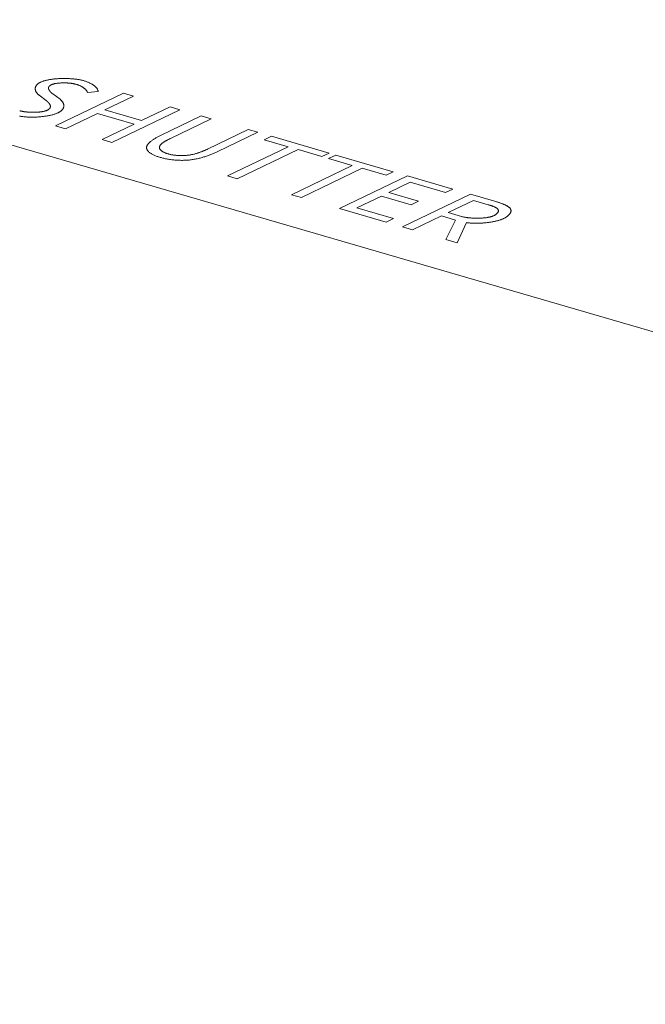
# Model space of a CAD drawing. Header units: millimetres. Extents: x 3925 to 5043, y -86 to 778.
# Tile 130 of 158: x 4828.9 to 4833.25, y 502.95 to 509.8. Entities that reach past the tile are written whole.
import ezdxf

# ---------------------------------------------------------------- set-up
doc = ezdxf.new("R2010")
doc.units = ezdxf.units.MM
doc.header["$LTSCALE"] = 46.255
doc.layers.add('140-154101-0DXF_CONTINUOUS_LINE', color=7, linetype='CONTINUOUS')
doc.layers.add('H30K-TOP-COVDXF_CONTINUOUS_LINE', color=7, linetype='CONTINUOUS')

msp = doc.modelspace()

# ---------------------------------------------------------------- linework, layer by layer
at = {"layer": '140-154101-0DXF_CONTINUOUS_LINE', "color": 7, "linetype": 'Continuous', "lineweight": 0}
msp.add_line((4772.5341, 525.3065), (4849.3849, 502.9537), dxfattribs=at)
at = {"layer": 'H30K-TOP-COVDXF_CONTINUOUS_LINE', "color": 7, "linetype": 'Continuous', "lineweight": 0}
for p, q in [((4829.0339, 509.2763), (4829.0833, 509.239)), ((4829.1789, 509.2476), (4829.1282, 509.2853)), ((4829.6194, 509.2898), (4829.147, 509.0621)), ((4829.3699, 509.2946), (4829.4444, 509.3023)), ((4829.4909, 509.1742), (4829.6888, 509.2696)), ((4829.6888, 509.2696), (4829.6194, 509.2898)), ((4829.2164, 509.042), (4829.4394, 509.1494)), ((4829.4394, 509.1494), (4829.6946, 509.0752)), ((4829.7461, 509.1), (4829.4909, 509.1742)), ((4829.5402, 508.9478), (4830.0126, 509.1754)), ((4829.944, 509.1954), (4829.7461, 509.1)), ((4830.1603, 509.1324), (4829.8783, 508.9965)), ((4830.0126, 509.1754), (4829.944, 509.1954)), ((4830.2297, 509.1122), (4830.1603, 509.1324)), ((4829.147, 509.0621), (4829.2164, 509.042)), ((4829.6946, 509.0752), (4829.4716, 508.9677)), ((4829.9472, 508.9761), (4830.2297, 509.1122)), ((4830.5536, 509.0181), (4830.4872, 509.0374)), ((4829.4716, 508.9677), (4829.5402, 508.9478)), ((4830.649, 508.9903), (4830.5988, 508.9661)), ((4830.5988, 508.9661), (4830.7644, 508.9179)), ((4831.0497, 508.8737), (4830.649, 508.9903)), ((4830.7644, 508.9179), (4830.3423, 508.7145)), ((4830.4117, 508.6943), (4830.8338, 508.8977)), ((4830.8338, 508.8977), (4830.9994, 508.8495)), ((4830.9994, 508.8495), (4831.0497, 508.8737)), ((4831.096, 508.8603), (4831.0457, 508.8361)), ((4831.4966, 508.7438), (4831.096, 508.8603)), ((4831.2113, 508.7879), (4830.7892, 508.5845)), ((4831.0457, 508.8361), (4831.2113, 508.7879)), ((4830.8586, 508.5643), (4831.2807, 508.7677)), ((4831.2807, 508.7677), (4831.4464, 508.7195)), ((4831.4464, 508.7195), (4831.4966, 508.7438)), ((4830.3423, 508.7145), (4830.4117, 508.6943)), ((4831.5944, 508.7153), (4831.122, 508.4877)), ((4831.4653, 508.5995), (4831.6135, 508.6709)), ((4831.91, 508.6235), (4831.5944, 508.7153)), ((4831.6135, 508.6709), (4831.8597, 508.5993)), ((4830.7892, 508.5845), (4830.8586, 508.5643)), ((4831.6727, 508.5392), (4831.4653, 508.5995)), ((4832.0331, 508.5877), (4831.5607, 508.3601)), ((4831.8597, 508.5993), (4831.91, 508.6235)), ((4831.2423, 508.492), (4831.4144, 508.575)), ((4831.4144, 508.575), (4831.6218, 508.5146)), ((4831.6218, 508.5146), (4831.6727, 508.5392)), ((4831.8789, 508.4598), (4832.0542, 508.5442)), ((4832.0542, 508.5442), (4832.1552, 508.5148)), ((4831.122, 508.4877), (4831.4458, 508.3935)), ((4831.4967, 508.418), (4831.2423, 508.492)), ((4831.9706, 508.4331), (4831.8789, 508.4598)), ((4831.4458, 508.3935), (4831.4967, 508.418)), ((4831.6301, 508.3399), (4831.8305, 508.4365)), ((4831.8305, 508.4365), (4831.929, 508.4078)), ((4831.929, 508.4078), (4831.8614, 508.2726)), ((4831.9397, 508.2498), (4832.0063, 508.3903)), ((4831.5607, 508.3601), (4831.6301, 508.3399)), ((4831.8614, 508.2726), (4831.9397, 508.2498))]:
    msp.add_line(p, q, dxfattribs=at)
for points in [[(4829.0439, 509.367), (4829.0408, 509.3655), (4829.0379, 509.3639), (4829.0351, 509.3623), (4829.0324, 509.3606), (4829.0299, 509.359), (4829.0275, 509.3573), (4829.0253, 509.3555), (4829.0232, 509.3538), (4829.0212, 509.352), (4829.0194, 509.3502), (4829.0177, 509.3483), (4829.0161, 509.3465), (4829.0147, 509.3446), (4829.0133, 509.3427), (4829.0121, 509.3408), (4829.011, 509.3388), (4829.0101, 509.3369), (4829.0092, 509.3349), (4829.0085, 509.3329), (4829.0079, 509.331), (4829.0074, 509.329), (4829.007, 509.327), (4829.0068, 509.325), (4829.0066, 509.323), (4829.0066, 509.321), (4829.0066, 509.319), (4829.0068, 509.317), (4829.0071, 509.315), (4829.0074, 509.313), (4829.0079, 509.311), (4829.0085, 509.309), (4829.0091, 509.307), (4829.0099, 509.3051), (4829.0108, 509.3031), (4829.0117, 509.3012), (4829.0128, 509.2993), (4829.0139, 509.2974), (4829.0151, 509.2955), (4829.0164, 509.2936), (4829.0178, 509.2917), (4829.0193, 509.2899), (4829.0208, 509.2881), (4829.0225, 509.2863), (4829.0242, 509.2846), (4829.026, 509.2829), (4829.0279, 509.2812), (4829.0298, 509.2795), (4829.0318, 509.2779), (4829.0339, 509.2763)], [(4829.3419, 509.3774), (4829.3379, 509.3786), (4829.3337, 509.3797), (4829.3294, 509.3807), (4829.3249, 509.3817), (4829.3204, 509.3827), (4829.3156, 509.3836), (4829.3108, 509.3845), (4829.3059, 509.3853), (4829.3008, 509.3861), (4829.2957, 509.3868), (4829.2904, 509.3875), (4829.2851, 509.3881), (4829.2797, 509.3887), (4829.2742, 509.3893), (4829.2686, 509.3898), (4829.263, 509.3903), (4829.2572, 509.3907), (4829.2515, 509.3911), (4829.2457, 509.3914), (4829.2398, 509.3917), (4829.2339, 509.3919), (4829.228, 509.3921), (4829.2221, 509.3923), (4829.2161, 509.3923), (4829.2101, 509.3924), (4829.2041, 509.3924), (4829.1981, 509.3923), (4829.1921, 509.3922), (4829.1861, 509.3921), (4829.1801, 509.3919), (4829.1741, 509.3916), (4829.1682, 509.3913), (4829.1623, 509.391), (4829.1564, 509.3906), (4829.1505, 509.3901), (4829.1448, 509.3896), (4829.139, 509.3891), (4829.1333, 509.3885), (4829.1277, 509.3878), (4829.1222, 509.3871), (4829.1167, 509.3864), (4829.1113, 509.3856), (4829.106, 509.3847), (4829.1008, 509.3838), (4829.0956, 509.3828), (4829.0906, 509.3818), (4829.0857, 509.3807), (4829.0809, 509.3796), (4829.0763, 509.3784), (4829.0717, 509.3772), (4829.0673, 509.3759), (4829.063, 509.3746), (4829.0589, 509.3732), (4829.0549, 509.3717), (4829.0511, 509.3702), (4829.0474, 509.3686), (4829.0439, 509.367)], [(4829.1282, 509.2853), (4829.1269, 509.2863), (4829.1255, 509.2874), (4829.1242, 509.2884), (4829.1229, 509.2895), (4829.1216, 509.2905), (4829.1203, 509.2916), (4829.1191, 509.2927), (4829.1178, 509.2939), (4829.1166, 509.295), (4829.1154, 509.2961), (4829.1142, 509.2973), (4829.1131, 509.2984), (4829.112, 509.2996), (4829.1109, 509.3008), (4829.1098, 509.302), (4829.1088, 509.3032), (4829.1078, 509.3044), (4829.1069, 509.3056), (4829.106, 509.3068), (4829.1051, 509.308), (4829.1043, 509.3092), (4829.1035, 509.3105), (4829.1028, 509.3117), (4829.1022, 509.3129), (4829.1015, 509.3142), (4829.101, 509.3154), (4829.1005, 509.3166), (4829.1, 509.3179), (4829.0997, 509.3191), (4829.0993, 509.3203), (4829.0991, 509.3215), (4829.0989, 509.3228), (4829.0988, 509.324), (4829.0988, 509.3252), (4829.0988, 509.3264), (4829.0989, 509.3276), (4829.0991, 509.3288), (4829.0993, 509.33), (4829.0997, 509.3312), (4829.1001, 509.3324), (4829.1006, 509.3335), (4829.1012, 509.3347), (4829.1019, 509.3358), (4829.1027, 509.337), (4829.1036, 509.3381), (4829.1045, 509.3392), (4829.1056, 509.3403), (4829.1068, 509.3414), (4829.108, 509.3424), (4829.1094, 509.3435), (4829.1109, 509.3445), (4829.1125, 509.3455), (4829.1142, 509.3465), (4829.116, 509.3475), (4829.1179, 509.3485)], [(4829.1179, 509.3485), (4829.1198, 509.3494), (4829.1219, 509.3502), (4829.124, 509.3511), (4829.1262, 509.3519), (4829.1285, 509.3527), (4829.1309, 509.3534), (4829.1333, 509.3541), (4829.1358, 509.3548), (4829.1384, 509.3554), (4829.1411, 509.356), (4829.1438, 509.3566), (4829.1465, 509.3571), (4829.1494, 509.3576), (4829.1523, 509.3581), (4829.1552, 509.3586), (4829.1582, 509.359), (4829.1612, 509.3594), (4829.1643, 509.3598), (4829.1674, 509.3601), (4829.1705, 509.3604), (4829.1737, 509.3607), (4829.1769, 509.3609), (4829.1801, 509.3611), (4829.1834, 509.3613), (4829.1867, 509.3615), (4829.1899, 509.3616), (4829.1933, 509.3617), (4829.1966, 509.3618), (4829.1999, 509.3619), (4829.2033, 509.3619), (4829.2066, 509.3619), (4829.2099, 509.3619), (4829.2133, 509.3618), (4829.2166, 509.3617), (4829.22, 509.3616), (4829.2233, 509.3615), (4829.2266, 509.3614), (4829.2299, 509.3612), (4829.2331, 509.361), (4829.2364, 509.3608), (4829.2396, 509.3605), (4829.2428, 509.3602), (4829.2459, 509.36), (4829.2491, 509.3596), (4829.2521, 509.3593), (4829.2552, 509.3589), (4829.2582, 509.3585), (4829.2611, 509.3581), (4829.264, 509.3577), (4829.2669, 509.3573), (4829.2697, 509.3568), (4829.2724, 509.3563), (4829.2751, 509.3558), (4829.2777, 509.3553), (4829.2803, 509.3547), (4829.2827, 509.3541), (4829.2851, 509.3535), (4829.2875, 509.3529), (4829.2897, 509.3523)], [(4829.2897, 509.3523), (4829.2935, 509.3511), (4829.2973, 509.35), (4829.3009, 509.3487), (4829.3045, 509.3475), (4829.308, 509.3461), (4829.3114, 509.3448), (4829.3147, 509.3434), (4829.3179, 509.342), (4829.3211, 509.3405), (4829.3241, 509.339), (4829.3271, 509.3375), (4829.33, 509.336), (4829.3328, 509.3344), (4829.3355, 509.3328), (4829.3381, 509.3311), (4829.3406, 509.3295), (4829.3431, 509.3278), (4829.3454, 509.3261), (4829.3476, 509.3243), (4829.3498, 509.3226), (4829.3518, 509.3208), (4829.3538, 509.319), (4829.3556, 509.3172), (4829.3574, 509.3154), (4829.359, 509.3135), (4829.3606, 509.3117), (4829.362, 509.3098), (4829.3634, 509.3079), (4829.3646, 509.306), (4829.3658, 509.3042), (4829.3668, 509.3023), (4829.3677, 509.3004), (4829.3685, 509.2984), (4829.3693, 509.2965), (4829.3699, 509.2946)], [(4829.4444, 509.3023), (4829.444, 509.3048), (4829.4434, 509.3073), (4829.4426, 509.3098), (4829.4416, 509.3123), (4829.4405, 509.3148), (4829.4392, 509.3173), (4829.4378, 509.3197), (4829.4362, 509.3222), (4829.4344, 509.3246), (4829.4325, 509.327), (4829.4304, 509.3294), (4829.4282, 509.3318), (4829.4258, 509.3342), (4829.4233, 509.3365), (4829.4207, 509.3388), (4829.4179, 509.3411), (4829.415, 509.3434), (4829.4119, 509.3456), (4829.4087, 509.3478), (4829.4054, 509.35), (4829.402, 509.3521), (4829.3984, 509.3542), (4829.3947, 509.3562), (4829.3909, 509.3583), (4829.387, 509.3602), (4829.383, 509.3622), (4829.3788, 509.3641), (4829.3746, 509.3659), (4829.3702, 509.3677), (4829.3657, 509.3695), (4829.3612, 509.3712), (4829.3565, 509.3728), (4829.3517, 509.3744), (4829.3469, 509.376), (4829.3419, 509.3774)], [(4829.0833, 509.239), (4829.0847, 509.2379), (4829.0861, 509.2368), (4829.0874, 509.2357), (4829.0888, 509.2346), (4829.0901, 509.2334), (4829.0914, 509.2322), (4829.0927, 509.2311), (4829.0939, 509.2298), (4829.0951, 509.2286), (4829.0963, 509.2274), (4829.0975, 509.2262), (4829.0987, 509.2249), (4829.0998, 509.2236), (4829.1008, 509.2224), (4829.1019, 509.2211), (4829.1029, 509.2198), (4829.1038, 509.2185), (4829.1047, 509.2172), (4829.1056, 509.2159), (4829.1064, 509.2146), (4829.1072, 509.2132), (4829.1079, 509.2119), (4829.1086, 509.2106), (4829.1092, 509.2093), (4829.1097, 509.2079), (4829.1102, 509.2066), (4829.1106, 509.2053), (4829.111, 509.2039), (4829.1113, 509.2026), (4829.1115, 509.2013), (4829.1116, 509.2), (4829.1117, 509.1986), (4829.1117, 509.1973), (4829.1116, 509.196), (4829.1115, 509.1947), (4829.1112, 509.1934), (4829.1109, 509.1921), (4829.1105, 509.1908), (4829.11, 509.1896), (4829.1094, 509.1883), (4829.1088, 509.1871), (4829.108, 509.1858), (4829.1071, 509.1846), (4829.1062, 509.1834), (4829.1051, 509.1822), (4829.1039, 509.181), (4829.1026, 509.1798), (4829.1013, 509.1787), (4829.0998, 509.1776), (4829.0982, 509.1764), (4829.0965, 509.1753), (4829.0946, 509.1743), (4829.0927, 509.1732), (4829.0906, 509.1722)], [(4829.1652, 509.1539), (4829.1685, 509.1556), (4829.1716, 509.1572), (4829.1745, 509.1589), (4829.1773, 509.1607), (4829.18, 509.1624), (4829.1825, 509.1642), (4829.1849, 509.1661), (4829.1872, 509.1679), (4829.1893, 509.1698), (4829.1912, 509.1717), (4829.1931, 509.1737), (4829.1947, 509.1756), (4829.1963, 509.1776), (4829.1977, 509.1796), (4829.1991, 509.1816), (4829.2002, 509.1837), (4829.2013, 509.1857), (4829.2022, 509.1878), (4829.203, 509.1899), (4829.2037, 509.192), (4829.2042, 509.1941), (4829.2047, 509.1962), (4829.205, 509.1983), (4829.2052, 509.2004), (4829.2053, 509.2025), (4829.2053, 509.2046), (4829.2051, 509.2067), (4829.2049, 509.2088), (4829.2045, 509.2109), (4829.2041, 509.213), (4829.2035, 509.2151), (4829.2028, 509.2172), (4829.202, 509.2192), (4829.2012, 509.2213), (4829.2002, 509.2233), (4829.1991, 509.2253), (4829.1979, 509.2273), (4829.1966, 509.2293), (4829.1953, 509.2312), (4829.1938, 509.2332), (4829.1922, 509.2351), (4829.1906, 509.237), (4829.1889, 509.2388), (4829.187, 509.2406), (4829.1851, 509.2424), (4829.1831, 509.2442), (4829.1811, 509.2459), (4829.1789, 509.2476)], [(4828.8975, 509.1309), (4828.9032, 509.1299), (4828.9089, 509.129), (4828.9148, 509.1281), (4828.9208, 509.1273), (4828.9268, 509.1266), (4828.933, 509.126), (4828.9388, 509.1254), (4828.9447, 509.125), (4828.9507, 509.1246), (4828.9568, 509.1243), (4828.9629, 509.124), (4828.9691, 509.1238), (4828.9754, 509.1237), (4828.9817, 509.1236), (4828.988, 509.1236), (4828.9944, 509.1237), (4829.0008, 509.1238), (4829.0072, 509.124), (4829.0137, 509.1243), (4829.0201, 509.1246), (4829.0266, 509.125), (4829.033, 509.1254), (4829.0394, 509.1259), (4829.0458, 509.1265), (4829.0522, 509.1271), (4829.0585, 509.1278), (4829.0648, 509.1286), (4829.071, 509.1294), (4829.0772, 509.1303), (4829.0832, 509.1312), (4829.0893, 509.1322), (4829.0952, 509.1332), (4829.101, 509.1343), (4829.1068, 509.1355), (4829.1124, 509.1367), (4829.1179, 509.138), (4829.1233, 509.1394), (4829.1286, 509.1408), (4829.1337, 509.1422), (4829.1387, 509.1437), (4829.1436, 509.1453), (4829.1482, 509.1469), (4829.1528, 509.1486), (4829.1571, 509.1503), (4829.1613, 509.1521), (4829.1652, 509.1539)], [(4829.0906, 509.1722), (4829.0884, 509.1712), (4829.0861, 509.1702), (4829.0838, 509.1693), (4829.0813, 509.1684), (4829.0787, 509.1675), (4829.0761, 509.1667), (4829.0733, 509.1659), (4829.0705, 509.1652), (4829.0676, 509.1645), (4829.0647, 509.1638), (4829.0616, 509.1631), (4829.0585, 509.1625), (4829.0554, 509.162), (4829.0522, 509.1614), (4829.0489, 509.1609), (4829.0455, 509.1605), (4829.0422, 509.16), (4829.0387, 509.1596), (4829.0353, 509.1593), (4829.0317, 509.1589), (4829.0282, 509.1586), (4829.0246, 509.1584), (4829.021, 509.1581), (4829.0173, 509.1579), (4829.0137, 509.1578), (4829.01, 509.1576), (4829.0063, 509.1575), (4829.0026, 509.1574), (4828.9988, 509.1574), (4828.9951, 509.1574), (4828.9914, 509.1574), (4828.9876, 509.1574), (4828.9839, 509.1575), (4828.9801, 509.1576), (4828.9764, 509.1577), (4828.9727, 509.1579), (4828.969, 509.158), (4828.9653, 509.1582), (4828.9617, 509.1585), (4828.958, 509.1587), (4828.9544, 509.159), (4828.9509, 509.1593), (4828.9473, 509.1597), (4828.9439, 509.16), (4828.9404, 509.1604), (4828.937, 509.1608), (4828.9336, 509.1613), (4828.9303, 509.1617), (4828.9271, 509.1622), (4828.9239, 509.1627), (4828.9208, 509.1633), (4828.9177, 509.1638), (4828.9147, 509.1644), (4828.9118, 509.165), (4828.9089, 509.1656), (4828.9062, 509.1663), (4828.9035, 509.1669), (4828.9009, 509.1676), (4828.8984, 509.1683)], [(4829.8783, 508.9965), (4829.8735, 508.9941), (4829.8687, 508.9917), (4829.8639, 508.9892), (4829.8591, 508.9866), (4829.8544, 508.9841), (4829.8498, 508.9815), (4829.8452, 508.9789), (4829.8408, 508.9763), (4829.8364, 508.9736), (4829.8321, 508.9709), (4829.8279, 508.9682), (4829.8238, 508.9655), (4829.8199, 508.9627), (4829.8161, 508.9599), (4829.8124, 508.9571), (4829.8089, 508.9543), (4829.8056, 508.9515), (4829.8024, 508.9487), (4829.7994, 508.9459), (4829.7966, 508.943), (4829.7939, 508.9402), (4829.7915, 508.9373), (4829.7893, 508.9344), (4829.7873, 508.9316), (4829.7856, 508.9287), (4829.784, 508.9258), (4829.7828, 508.923), (4829.7817, 508.9201), (4829.781, 508.9173), (4829.7805, 508.9144), (4829.7803, 508.9116), (4829.7804, 508.9088), (4829.7808, 508.9059), (4829.7815, 508.9031), (4829.7825, 508.9003), (4829.7838, 508.8975), (4829.7855, 508.8947), (4829.7873, 508.8919), (4829.7895, 508.8892), (4829.7919, 508.8865), (4829.7946, 508.8838), (4829.7975, 508.8812), (4829.8007, 508.8786), (4829.8041, 508.876), (4829.8077, 508.8735), (4829.8115, 508.871), (4829.8155, 508.8685), (4829.8197, 508.8662), (4829.824, 508.8638), (4829.8286, 508.8615), (4829.8333, 508.8593), (4829.8382, 508.8571), (4829.8432, 508.855), (4829.8483, 508.8529), (4829.8536, 508.851), (4829.859, 508.849), (4829.8645, 508.8472), (4829.8701, 508.8454), (4829.8758, 508.8437)], [(4829.8758, 508.8437), (4829.8817, 508.842), (4829.8877, 508.8404), (4829.8938, 508.8389), (4829.9002, 508.8374), (4829.9067, 508.836), (4829.9133, 508.8346), (4829.92, 508.8333), (4829.9269, 508.8321), (4829.9338, 508.8309), (4829.9409, 508.8298), (4829.9481, 508.8288), (4829.9553, 508.8278), (4829.9627, 508.827), (4829.9701, 508.8262), (4829.9775, 508.8255), (4829.985, 508.8249), (4829.9926, 508.8244), (4830.0002, 508.824), (4830.0078, 508.8237), (4830.0154, 508.8235), (4830.023, 508.8233), (4830.0307, 508.8233), (4830.0383, 508.8234), (4830.0459, 508.8236), (4830.0535, 508.824), (4830.0611, 508.8244), (4830.0684, 508.825), (4830.0758, 508.8256), (4830.0831, 508.8264), (4830.0903, 508.8273), (4830.0975, 508.8283), (4830.1047, 508.8293), (4830.1118, 508.8305), (4830.1188, 508.8318), (4830.1258, 508.8331), (4830.1327, 508.8345), (4830.1396, 508.836), (4830.1464, 508.8376), (4830.1532, 508.8393), (4830.1598, 508.841), (4830.1664, 508.8428), (4830.173, 508.8446), (4830.1794, 508.8466), (4830.1858, 508.8485), (4830.1921, 508.8505), (4830.1984, 508.8526), (4830.2045, 508.8547), (4830.2106, 508.8569), (4830.2166, 508.8591), (4830.2225, 508.8613), (4830.2283, 508.8635), (4830.2341, 508.8658), (4830.2397, 508.8681), (4830.2452, 508.8704), (4830.2507, 508.8727), (4830.256, 508.8751), (4830.2613, 508.8774), (4830.2664, 508.8798), (4830.2715, 508.8822), (4830.5536, 509.0181)], [(4830.4872, 509.0374), (4830.2046, 508.9012), (4830.201, 508.8995), (4830.1974, 508.8978), (4830.1937, 508.8961), (4830.1899, 508.8945), (4830.1861, 508.8928), (4830.1822, 508.8911), (4830.1783, 508.8894), (4830.1743, 508.8877), (4830.1703, 508.8861), (4830.1662, 508.8845), (4830.162, 508.8829), (4830.1578, 508.8813), (4830.1536, 508.8797), (4830.1493, 508.8782), (4830.1449, 508.8767), (4830.1405, 508.8752), (4830.136, 508.8738), (4830.1315, 508.8724), (4830.1269, 508.871), (4830.1223, 508.8697), (4830.1176, 508.8684), (4830.1129, 508.8672), (4830.1082, 508.866), (4830.1033, 508.8649), (4830.0985, 508.8639), (4830.0936, 508.8629), (4830.0886, 508.8619), (4830.0836, 508.861), (4830.0786, 508.8602), (4830.0735, 508.8595), (4830.0684, 508.8588), (4830.0632, 508.8582), (4830.058, 508.8577), (4830.0527, 508.8573), (4830.0474, 508.8569), (4830.0422, 508.8567), (4830.0369, 508.8565), (4830.0315, 508.8564), (4830.0262, 508.8563), (4830.0208, 508.8563), (4830.0155, 508.8564), (4830.0102, 508.8566), (4830.0049, 508.8569), (4829.9996, 508.8572), (4829.9943, 508.8575), (4829.9891, 508.858), (4829.9839, 508.8585), (4829.9788, 508.859), (4829.9737, 508.8597), (4829.9687, 508.8603), (4829.9638, 508.8611), (4829.959, 508.8619), (4829.9542, 508.8627), (4829.9496, 508.8636), (4829.945, 508.8646), (4829.9406, 508.8656), (4829.9363, 508.8666), (4829.9321, 508.8677), (4829.928, 508.8688)], [(4829.928, 508.8688), (4829.9242, 508.87), (4829.9204, 508.8712), (4829.9167, 508.8725), (4829.9132, 508.8738), (4829.9097, 508.8752), (4829.9063, 508.8767), (4829.9031, 508.8782), (4829.9, 508.8797), (4829.897, 508.8813), (4829.8941, 508.8829), (4829.8914, 508.8845), (4829.8888, 508.8862), (4829.8863, 508.8879), (4829.884, 508.8897), (4829.8819, 508.8915), (4829.8799, 508.8933), (4829.8781, 508.8951), (4829.8764, 508.897), (4829.8749, 508.8989), (4829.8736, 508.9008), (4829.8725, 508.9027), (4829.8716, 508.9046), (4829.8709, 508.9065), (4829.8703, 508.9085), (4829.87, 508.9104), (4829.8699, 508.9124), (4829.87, 508.9145), (4829.8703, 508.9165), (4829.8708, 508.9185), (4829.8715, 508.9205), (4829.8723, 508.9226), (4829.8734, 508.9246), (4829.8747, 508.9266), (4829.8761, 508.9286), (4829.8777, 508.9307), (4829.8794, 508.9327), (4829.8813, 508.9347), (4829.8833, 508.9367), (4829.8855, 508.9387), (4829.8878, 508.9407), (4829.8902, 508.9426), (4829.8928, 508.9446), (4829.8954, 508.9466), (4829.8982, 508.9485), (4829.901, 508.9505), (4829.904, 508.9524), (4829.907, 508.9543), (4829.9101, 508.9562), (4829.9132, 508.9581), (4829.9165, 508.96), (4829.9197, 508.9619), (4829.9231, 508.9637), (4829.9264, 508.9655), (4829.9299, 508.9673), (4829.9333, 508.9691), (4829.9368, 508.9709), (4829.9402, 508.9727), (4829.9437, 508.9744), (4829.9472, 508.9761)], [(4832.263, 508.4183), (4832.2668, 508.4202), (4832.2705, 508.4221), (4832.2742, 508.4242), (4832.2777, 508.4262), (4832.281, 508.4283), (4832.2843, 508.4305), (4832.2874, 508.4326), (4832.2903, 508.4349), (4832.2931, 508.4371), (4832.2958, 508.4394), (4832.2983, 508.4417), (4832.3007, 508.444), (4832.3029, 508.4463), (4832.3049, 508.4487), (4832.3067, 508.451), (4832.3084, 508.4534), (4832.3099, 508.4558), (4832.3112, 508.4582), (4832.3124, 508.4606), (4832.3133, 508.4629), (4832.3141, 508.4653), (4832.3146, 508.4677), (4832.315, 508.47), (4832.3151, 508.4724), (4832.315, 508.4747), (4832.3147, 508.477), (4832.3142, 508.4793), (4832.3135, 508.4815), (4832.3125, 508.4837), (4832.3113, 508.4859), (4832.3098, 508.4881), (4832.3082, 508.4902), (4832.3063, 508.4923), (4832.3042, 508.4944), (4832.3019, 508.4964), (4832.2995, 508.4984), (4832.2968, 508.5004), (4832.294, 508.5023), (4832.291, 508.5043), (4832.2879, 508.5061), (4832.2846, 508.508), (4832.2812, 508.5098), (4832.2776, 508.5116), (4832.2739, 508.5133), (4832.2701, 508.5151), (4832.2662, 508.5168), (4832.2622, 508.5185), (4832.2581, 508.5201), (4832.2539, 508.5217), (4832.2497, 508.5233), (4832.2453, 508.5249), (4832.2409, 508.5264), (4832.2365, 508.5279), (4832.232, 508.5294), (4832.2275, 508.5309), (4832.223, 508.5323), (4832.2184, 508.5337), (4832.2138, 508.5351), (4832.2093, 508.5365), (4832.0331, 508.5877)], [(4832.1552, 508.5148), (4832.1614, 508.513), (4832.1645, 508.512), (4832.1676, 508.511), (4832.1707, 508.5101), (4832.1738, 508.5091), (4832.1768, 508.5081), (4832.1798, 508.507), (4832.1828, 508.506), (4832.1857, 508.5049), (4832.1885, 508.5039), (4832.1914, 508.5028), (4832.1941, 508.5017), (4832.1968, 508.5006), (4832.1994, 508.4994), (4832.2019, 508.4983), (4832.2044, 508.4971), (4832.2067, 508.4959), (4832.209, 508.4947), (4832.2111, 508.4934), (4832.2132, 508.4922), (4832.2151, 508.4909), (4832.2169, 508.4896), (4832.2186, 508.4883), (4832.2202, 508.4869), (4832.2216, 508.4856), (4832.2228, 508.4842), (4832.224, 508.4827), (4832.2249, 508.4813), (4832.2257, 508.4798), (4832.2264, 508.4784), (4832.2268, 508.4769), (4832.2272, 508.4754), (4832.2273, 508.4739), (4832.2274, 508.4724), (4832.2272, 508.4708), (4832.227, 508.4693), (4832.2266, 508.4677), (4832.2261, 508.4662), (4832.2254, 508.4646), (4832.2246, 508.463), (4832.2237, 508.4615), (4832.2227, 508.4599), (4832.2215, 508.4583), (4832.2202, 508.4568), (4832.2188, 508.4552), (4832.2173, 508.4537), (4832.2157, 508.4522), (4832.214, 508.4507), (4832.2122, 508.4492), (4832.2103, 508.4477), (4832.2083, 508.4463), (4832.2062, 508.4449), (4832.204, 508.4435), (4832.2017, 508.4421), (4832.1993, 508.4408), (4832.1968, 508.4395), (4832.1943, 508.4382)], [(4832.1943, 508.4382), (4832.1918, 508.4371), (4832.1891, 508.4359), (4832.1863, 508.4349), (4832.1835, 508.4338), (4832.1805, 508.4328), (4832.1774, 508.4318), (4832.1742, 508.4309), (4832.171, 508.4301), (4832.1676, 508.4292), (4832.1641, 508.4284), (4832.1606, 508.4277), (4832.157, 508.427), (4832.1533, 508.4263), (4832.1496, 508.4257), (4832.1458, 508.4251), (4832.1419, 508.4245), (4832.1379, 508.424), (4832.1339, 508.4235), (4832.1299, 508.4231), (4832.1258, 508.4227), (4832.1217, 508.4223), (4832.1175, 508.422), (4832.1133, 508.4217), (4832.1091, 508.4214), (4832.1048, 508.4212), (4832.1005, 508.421), (4832.0962, 508.4209), (4832.0919, 508.4208), (4832.0875, 508.4207), (4832.0832, 508.4207), (4832.0788, 508.4207), (4832.0745, 508.4207), (4832.0701, 508.4208), (4832.0658, 508.4208), (4832.0614, 508.421), (4832.0571, 508.4211), (4832.0528, 508.4213), (4832.0485, 508.4215), (4832.0443, 508.4218), (4832.0401, 508.4221), (4832.0359, 508.4224), (4832.0317, 508.4228), (4832.0276, 508.4231), (4832.0235, 508.4235), (4832.0195, 508.424), (4832.0156, 508.4245), (4832.0117, 508.425), (4832.0078, 508.4255), (4832.004, 508.426), (4832.0003, 508.4266), (4831.9967, 508.4272), (4831.9931, 508.4279), (4831.9896, 508.4285), (4831.9862, 508.4292), (4831.9829, 508.4299), (4831.9797, 508.4307), (4831.9766, 508.4315), (4831.9735, 508.4323), (4831.9706, 508.4331)], [(4832.0063, 508.3903), (4832.0112, 508.3896), (4832.0162, 508.3889), (4832.0213, 508.3883), (4832.0265, 508.3878), (4832.0318, 508.3873), (4832.0372, 508.3869), (4832.0427, 508.3866), (4832.0482, 508.3863), (4832.0538, 508.386), (4832.0595, 508.3859), (4832.0652, 508.3857), (4832.071, 508.3857), (4832.0769, 508.3857), (4832.0827, 508.3858), (4832.0886, 508.3859), (4832.0946, 508.3861), (4832.1005, 508.3863), (4832.1065, 508.3866), (4832.1125, 508.3869), (4832.1185, 508.3873), (4832.1244, 508.3878), (4832.1304, 508.3883), (4832.1364, 508.3888), (4832.1423, 508.3895), (4832.1482, 508.3901), (4832.1541, 508.3908), (4832.1599, 508.3916), (4832.1657, 508.3924), (4832.1715, 508.3933), (4832.1772, 508.3942), (4832.1828, 508.3951), (4832.1883, 508.3961), (4832.1938, 508.3972), (4832.1992, 508.3983), (4832.2045, 508.3994), (4832.2097, 508.4006), (4832.2149, 508.4019), (4832.2199, 508.4032), (4832.2248, 508.4045), (4832.2296, 508.4058), (4832.2342, 508.4073), (4832.2388, 508.4087), (4832.2432, 508.4102), (4832.2474, 508.4117), (4832.2516, 508.4133), (4832.2555, 508.4149), (4832.2593, 508.4166), (4832.263, 508.4183)]]:
    msp.add_lwpolyline(points, dxfattribs=at)

doc.saveas('drawing.dxf')
